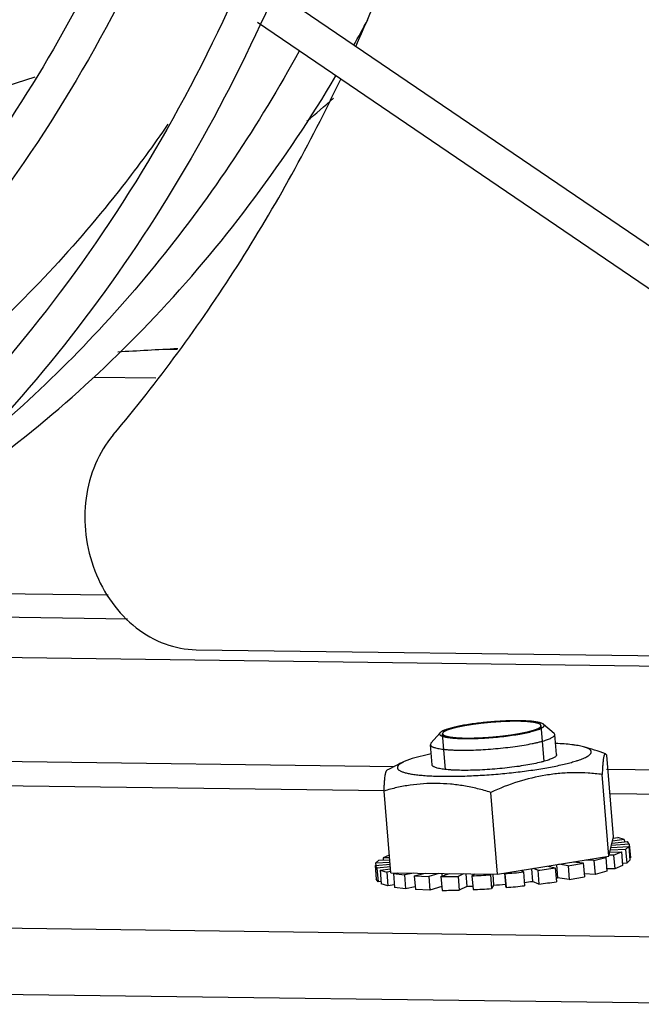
# Model space of a CAD drawing. Header units: inches. Extents: x 0 to 22, y 0 to 17.
# Tile 37 of 55: x 16.709 to 16.887, y 13.212 to 13.493. Entities that reach past the tile are written whole.
import ezdxf

# ---------------------------------------------------------------- set-up
doc = ezdxf.new("R2010")
doc.units = ezdxf.units.IN
doc.header["$LTSCALE"] = 1.21
doc.header["$MEASUREMENT"] = 0
doc.linetypes.add('HIDDEN', pattern=[0.2, 0.1, -0.1])
doc.layers.get('0').update_dxf_attribs({"linetype": 'CONTINUOUS'})
for name, color, linetype in [('02___PRT_ALL_AXES', 7, 'CONTINUOUS'), ('AXIS_PART', 7, 'CONTINUOUS'), ('DEFAULT_2', 8, 'HIDDEN')]:
    doc.layers.add(name, color=color, linetype=linetype)

msp = doc.modelspace()

# ---------------------------------------------------------------- linework, layer by layer
at = {"color": 7, "linetype": 'Continuous'}
for p, q in [((16.9049073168, 13.4178124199), (16.7814017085, 13.5018346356)), ((16.8979056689, 13.4103313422), (16.7771220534, 13.4925017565)), ((16.7135039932, 13.4769390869), (16.6904967, 13.4695481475)), ((16.7399818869, 13.3220962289), (16.1311111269, 13.3301633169)), ((17.0854475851, 13.3059940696), (15.8481878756, 13.3223868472)), ((15.8450631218, 13.2928802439), (16.8162545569, 13.2800126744)), ((16.8587978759, 13.2920499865), (16.8618405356, 13.2895322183)), ((16.8292440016, 13.289600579), (16.8266573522, 13.2866162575)), ((16.8620783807, 13.2891470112), (16.8618405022, 13.2895322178)), ((16.8625567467, 13.2833754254), (16.8620784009, 13.2891470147)), ((16.8269644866, 13.280425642), (16.8264861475, 13.2861971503)), ((16.8266574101, 13.2866162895), (16.8264861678, 13.2861971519)), ((16.8266849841, 13.2835947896), (16.8212855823, 13.2822115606)), ((16.8768874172, 13.2831843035), (16.8765489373, 13.2835979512)), ((16.8788215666, 13.2598473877), (16.8768874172, 13.2831843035)), ((16.8212855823, 13.2822115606), (16.8190438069, 13.2813661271)), ((16.8775250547, 13.2543277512), (16.8755909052, 13.277664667)), ((16.876834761, 13.2792100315), (17.0823228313, 13.2764874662)), ((16.6040709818, 13.2758471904), (16.8132705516, 13.2730754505)), ((16.8152030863, 13.249616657), (16.8132689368, 13.2729535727)), ((16.8457158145, 13.2492123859), (16.843781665, 13.2725493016)), ((16.8777960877, 13.2722205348), (17.0785218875, 13.2695610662)), ((16.8775250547, 13.2543277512), (16.8788215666, 13.2598473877)), ((16.8833110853, 13.2577883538), (16.8782375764, 13.2573611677)), ((16.8784063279, 13.2580795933), (16.8828043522, 13.2585485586)), ((16.8818754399, 13.2590818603), (16.8785441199, 13.2586662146)), ((16.87873862, 13.2594942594), (16.8800078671, 13.2596847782)), ((16.8818754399, 13.2590818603), (16.8800078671, 13.2596847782)), ((16.8818754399, 13.2590818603), (16.8819273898, 13.2584550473)), ((16.8833110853, 13.2577883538), (16.8828043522, 13.2585485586)), ((16.8833110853, 13.2577883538), (16.8836377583, 13.2538468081)), ((16.8147679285, 13.2546309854), (16.8129691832, 13.253873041)), ((16.8788320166, 13.2546788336), (16.8776080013, 13.2546808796)), ((16.8778025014, 13.2555089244), (16.8810554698, 13.2555910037)), ((16.8822730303, 13.2562865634), (16.8779402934, 13.2560955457)), ((16.8781090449, 13.2568139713), (16.88316167, 13.2571522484)), ((16.8788320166, 13.2546788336), (16.8810554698, 13.2555910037)), ((16.8788320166, 13.2546788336), (16.8791586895, 13.2507372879)), ((16.8810554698, 13.2555910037), (16.8813821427, 13.251649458)), ((16.8822730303, 13.2562865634), (16.88316167, 13.2571522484)), ((16.8822730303, 13.2562865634), (16.8825997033, 13.2523450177)), ((16.88316167, 13.2571522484), (16.8834883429, 13.2532107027)), ((16.8107135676, 13.2516756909), (16.8150025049, 13.2520368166)), ((16.8107135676, 13.2516756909), (16.8110402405, 13.2477341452)), ((16.8107135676, 13.2516756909), (16.8112203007, 13.2509154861)), ((16.8117516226, 13.2531774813), (16.8108629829, 13.2523117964)), ((16.8149569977, 13.2525858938), (16.8108629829, 13.2523117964)), ((16.8108629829, 13.2523117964), (16.8109143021, 13.2516925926)), ((16.8117516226, 13.2531774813), (16.8148964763, 13.2533161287)), ((16.8148463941, 13.2539204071), (16.8129691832, 13.253873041)), ((16.8129691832, 13.253873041), (16.8130221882, 13.2532334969)), ((16.8457158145, 13.2492123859), (16.8775250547, 13.2543277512)), ((16.8625252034, 13.2519155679), (16.8628333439, 13.2481976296)), ((16.8658268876, 13.2515835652), (16.8631971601, 13.2520236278)), ((16.8673373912, 13.2526894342), (16.8701847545, 13.2524032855)), ((16.8686360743, 13.2528982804), (16.8686644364, 13.2525560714)), ((16.8701847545, 13.2524032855), (16.8705114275, 13.2484617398)), ((16.8732225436, 13.2530747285), (16.8707180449, 13.25323309)), ((16.8732225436, 13.2530747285), (16.8766292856, 13.2539712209)), ((16.8732225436, 13.2530747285), (16.8735492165, 13.2491331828)), ((16.8754900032, 13.2540004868), (16.8766292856, 13.2539712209)), ((16.8766292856, 13.2539712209), (16.8769559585, 13.2500296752)), ((16.8813821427, 13.251649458), (16.8791586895, 13.2507372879)), ((16.8825997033, 13.2523450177), (16.8813291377, 13.2522890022)), ((16.8834883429, 13.2532107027), (16.8825997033, 13.2523450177)), ((16.8836377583, 13.2538468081), (16.8834370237, 13.2538299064)), ((16.8150614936, 13.251325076), (16.8112203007, 13.2509154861)), ((16.8112203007, 13.2509154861), (16.8115469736, 13.2469739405)), ((16.812149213, 13.2503821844), (16.815109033, 13.2507514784)), ((16.812149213, 13.2503821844), (16.8124758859, 13.2464406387)), ((16.812149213, 13.2503821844), (16.8140167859, 13.2497792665)), ((16.8151751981, 13.2499531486), (16.8140167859, 13.2497792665)), ((16.8140167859, 13.2497792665), (16.8143434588, 13.2458377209)), ((16.8152030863, 13.249616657), (16.8457158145, 13.2492123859)), ((16.815960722, 13.2493851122), (16.8171551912, 13.249590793)), ((16.815960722, 13.2493851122), (16.8162873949, 13.2454435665)), ((16.815960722, 13.2493851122), (16.8190618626, 13.2489805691)), ((16.8217326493, 13.2495301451), (16.8190618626, 13.2489805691)), ((16.8190618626, 13.2489805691), (16.8193885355, 13.2450390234)), ((16.8218883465, 13.2487524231), (16.8249755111, 13.2494871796)), ((16.824035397, 13.2494996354), (16.8240545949, 13.2492679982)), ((16.8289469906, 13.2494345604), (16.8260117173, 13.2485738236)), ((16.8295281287, 13.2485272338), (16.8319719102, 13.2493944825)), ((16.8297373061, 13.2494240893), (16.8298035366, 13.2486249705)), ((16.8359433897, 13.2493418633), (16.8343927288, 13.2485867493)), ((16.8366477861, 13.2493325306), (16.8369463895, 13.2457296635)), ((16.8383594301, 13.2487248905), (16.8391862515, 13.2492988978)), ((16.8437637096, 13.2492382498), (16.843633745, 13.2490184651)), ((16.843633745, 13.2490184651), (16.8439604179, 13.2450769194)), ((16.8442958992, 13.2492311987), (16.8445566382, 13.2460851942)), ((16.8477069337, 13.2495360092), (16.8479715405, 13.2463433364)), ((16.8477804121, 13.2493319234), (16.847750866, 13.2495396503)), ((16.8477804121, 13.2493319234), (16.8481070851, 13.2453903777)), ((16.8525228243, 13.2503070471), (16.8531050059, 13.2498395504)), ((16.8531050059, 13.2498395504), (16.8534316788, 13.2458980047)), ((16.8553867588, 13.2507676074), (16.8556868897, 13.2471463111)), ((16.8571490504, 13.2503069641), (16.855903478, 13.2508507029)), ((16.8571490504, 13.2503069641), (16.8574757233, 13.2463654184)), ((16.8600437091, 13.2515165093), (16.8621610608, 13.2509940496)), ((16.8621610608, 13.2509940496), (16.8624877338, 13.2470525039)), ((16.8658268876, 13.2515835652), (16.8661535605, 13.2476420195)), ((16.8735492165, 13.2491331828), (16.870439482, 13.2493298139)), ((16.8769559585, 13.2500296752), (16.8735492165, 13.2491331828)), ((16.8791586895, 13.2507372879), (16.8768969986, 13.2507410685)), ((16.8115469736, 13.2469739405), (16.8110402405, 13.2477341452)), ((16.812423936, 13.2470674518), (16.8115469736, 13.2469739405)), ((16.8143434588, 13.2458377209), (16.8124758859, 13.2464406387)), ((16.8162312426, 13.2461210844), (16.8143434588, 13.2458377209)), ((16.8218883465, 13.2487524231), (16.8222150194, 13.2448108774)), ((16.8218883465, 13.2487524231), (16.8260117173, 13.2485738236)), ((16.8260117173, 13.2485738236), (16.8263383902, 13.2446322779)), ((16.8295281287, 13.2485272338), (16.8298548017, 13.2445856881)), ((16.8343927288, 13.2485867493), (16.8347194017, 13.2446452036)), ((16.8383594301, 13.2487248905), (16.8386861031, 13.2447833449)), ((16.8445566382, 13.2460851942), (16.8439604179, 13.2450769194)), ((16.8481070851, 13.2453903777), (16.8479715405, 13.2463433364)), ((16.8574757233, 13.2463654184), (16.8556868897, 13.2471463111)), ((16.8661535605, 13.2476420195), (16.8628333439, 13.2481976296)), ((16.8193885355, 13.2450390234), (16.8162873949, 13.2454435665)), ((16.8221490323, 13.2456070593), (16.8193885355, 13.2450390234)), ((16.8263383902, 13.2446322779), (16.8222150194, 13.2448108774)), ((16.8297675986, 13.2456378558), (16.8263383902, 13.2446322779)), ((16.8369463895, 13.2457296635), (16.8347194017, 13.2446452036))]:
    msp.add_line(p, q, dxfattribs=at)
at = {"color": 3, "linetype": 'Continuous'}
for p, q in [((16.7510864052, 13.3992383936), (16.7541481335, 13.3991978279)), ((16.7304135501, 13.3912174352), (16.7480237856, 13.3909841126)), ((16.73441408, 13.3289195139), (16.650082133, 13.33003685))]:
    msp.add_line(p, q, dxfattribs=at)
at = {"color": 7, "linetype": 'Continuous'}
for centre, radius, start, end in [((16.435698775, 13.6936986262), 0.4233380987, 330.6192548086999, 331.7467339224), ((16.5902604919, 13.7050040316), 0.3135346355, 309.8580614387, 311.691902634), ((16.5546580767, 16.8571179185), 3.4634610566, 273.0205769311, 273.3046251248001), ((16.8376650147, 13.2710018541), 0.0206341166, 105.9057350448, 107.7351210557), ((16.850432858, 13.3099730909), 0.0206341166, 285.9057350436, 287.735121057), ((16.8505123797, 13.2125011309), 0.0757143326, 69.8866284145, 74.9170812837), ((16.8505237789, 13.2124784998), 0.0757396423, 114.5592444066, 118.7585309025), ((16.8420177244, 13.3901535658), 0.1406005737, 279.7493904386, 281.5564723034), ((16.8281857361, 13.4790294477), 0.2305291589, 272.5293941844, 273.8423316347), ((16.8275137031, 13.4900923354), 0.2416119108, 274.8116954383, 276.0801192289), ((16.831621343, 13.4551450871), 0.2064226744, 277.1037928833, 278.5079996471), ((16.8297811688, 13.4266825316), 0.1781554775, 269.9186208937, 271.4832686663), ((16.8312237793, 13.4451790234), 0.1995397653, 273.831246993, 274.8146105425), ((16.8326362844, 13.4320275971), 0.186312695, 276.383648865, 277.1068429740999), ((16.8326624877, 13.4459917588), 0.2011625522, 277.0854328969, 278.5263596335), ((16.8404277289, 13.3783251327), 0.1320423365, 279.5794575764, 279.7695097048), ((16.843600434, 13.3795345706), 0.1338069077, 279.7035116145, 281.6023511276), ((16.8300326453, 13.428887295), 0.1843016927, 269.9447118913, 271.4571776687), ((16.832696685, 13.4139819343), 0.1683059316, 271.4468652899, 272.0106957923), ((16.8283438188, 13.4781167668), 0.2335625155, 272.5379203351, 273.833805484), ((16.8279768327, 13.4847194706), 0.2401741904, 274.8078987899, 276.0839158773)]:
    msp.add_arc(centre, radius, start, end, dxfattribs=at)
for points, knots in [([(16.6098437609, 14.1490226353), (16.6399125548, 14.126512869), (16.6955256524, 14.0726485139), (16.7591142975, 13.9740016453), (16.8012040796, 13.8616568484), (16.8192634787, 13.7424040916), (16.812229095, 13.623354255), (16.7803850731, 13.5116126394), (16.7255243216, 13.4140018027), (16.6744276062, 13.3612735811), (16.6464430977, 13.3396065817)], [0, 0, 0, 0, 0.1222605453, 0.2491812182, 0.3791241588, 0.50984821, 0.6389631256, 0.7643890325, 0.8847993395, 1, 1, 1, 1]), ([(16.5697928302, 14.1402666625), (16.6015072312, 14.1204218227), (16.6607305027, 14.0704886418), (16.7288046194, 13.974680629), (16.7739661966, 13.8629825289), (16.7931310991, 13.7431981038), (16.7849989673, 13.6235596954), (16.7498975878, 13.5123070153), (16.6899960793, 13.4173409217), (16.6347677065, 13.3686255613), (16.6048971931, 13.3496566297)], [0, 0, 0, 0, 0.1215907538, 0.2482980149, 0.3784985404, 0.5097208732, 0.6392560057, 0.7647896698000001, 0.8849969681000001, 1, 1, 1, 1]), ([(16.5644227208, 14.1316845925), (16.5909644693, 14.1150764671), (16.6411042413, 14.0744821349), (16.7019957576, 13.9976804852), (16.7472141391, 13.9077360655), (16.7744057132, 13.8093942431), (16.7821979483, 13.7077672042), (16.770140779, 13.60812309), (16.7388324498, 13.51571104), (16.7053388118, 13.4609612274), (16.6859637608, 13.4365989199)], [0, 0, 0, 0, 0.1194488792, 0.2435762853, 0.3713105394, 0.5009331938, 0.6304095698, 0.7577294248, 0.8812464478, 1, 1, 1, 1]), ([(16.5165649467, 14.1229333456), (16.5499477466, 14.1073896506), (16.6134159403, 14.0640238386), (16.687133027, 13.9733916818), (16.7363388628, 13.8635146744), (16.7570016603, 13.7437483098), (16.747431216, 13.6240930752), (16.7080728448, 13.5145751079), (16.6417947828, 13.4247492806), (16.5817400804, 13.3829335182), (16.5499688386, 13.3683684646)], [0, 0, 0, 0, 0.1204451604, 0.2468639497, 0.3776641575, 0.5099258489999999, 0.6403094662, 0.7660165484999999, 0.8856824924, 1, 1, 1, 1]), ([(16.5122916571, 14.1137557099), (16.5447732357, 14.0986316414), (16.6065973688, 14.0563468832), (16.6784633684, 13.967918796), (16.7265238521, 13.8605755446), (16.7467551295, 13.7435236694), (16.7374892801, 13.6266355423), (16.699218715, 13.5197947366), (16.6348519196, 13.4323470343), (16.5765529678, 13.3916924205), (16.5457499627, 13.3775712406)], [0, 0, 0, 0, 0.120202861, 0.2467166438, 0.3778274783, 0.5104688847, 0.6411518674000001, 0.7669302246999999, 0.8863203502, 1, 1, 1, 1]), ([(16.8245668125, 13.7537438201), (16.8269926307, 13.7164233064), (16.8246805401, 13.6419695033), (16.7994611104, 13.5349094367), (16.7537136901, 13.4386048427), (16.7099913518, 13.3838627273), (16.6856113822, 13.3602218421)], [0, 0, 0, 0, 0.2611717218, 0.51628382, 0.7628465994, 1, 1, 1, 1]), ([(16.4745991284, 13.3895040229), (16.4922417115, 13.3928362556), (16.527140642, 13.403312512), (16.5921852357, 13.4386619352), (16.6603373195, 13.5089617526), (16.7089147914, 13.6196085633), (16.7171941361, 13.7019759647), (16.7153305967, 13.7435251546)], [0, 0, 0, 0, 0.1159079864, 0.2331881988, 0.4750894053, 0.7315034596, 1, 1, 1, 1]), ([(16.7890003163, 13.4843497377), (16.7774767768, 13.4633436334), (16.7511756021, 13.4237601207), (16.7180502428, 13.3896205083), (16.7002803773, 13.3745669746)], [0, 0, 0, 0, 0.5070935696, 1, 1, 1, 1]), ([(16.6881480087, 13.3575208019), (16.7104895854, 13.3726720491), (16.7523767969, 13.4088873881), (16.7852754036, 13.4533290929), (16.799518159, 13.4772514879)], [0, 0, 0, 0, 0.4922794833, 1, 1, 1, 1]), ([(16.751531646, 13.4634918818), (16.747369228, 13.4574575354), (16.7302805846, 13.4341407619), (16.710446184, 13.4128185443), (16.6943317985, 13.3984747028)], [0, 0, 0, 0, 0.2536197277, 1, 1, 1, 1]), ([(16.8587977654, 13.2920500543), (16.8587306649, 13.2921055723), (16.8585638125, 13.2922103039), (16.8582645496, 13.2923418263), (16.8578905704, 13.2924641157), (16.8574434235, 13.2925762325), (16.856924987, 13.2926776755), (16.8563378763, 13.2927676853), (16.8556851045, 13.292845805), (16.8546946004, 13.2929367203), (16.8533198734, 13.2930134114), (16.8515283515, 13.293050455), (16.8495770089, 13.2930340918), (16.847507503, 13.2929644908), (16.8453640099, 13.2928429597), (16.8431923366, 13.2926720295), (16.8410388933, 13.2924553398), (16.8389496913, 13.2921975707), (16.8369693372, 13.2919043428), (16.8351400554, 13.2915821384), (16.8335006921, 13.2912381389), (16.8324808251, 13.2909803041), (16.8320101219, 13.2908459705)], [0, 0, 0, 0, 0.0096428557, 0.0216464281, 0.0361378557, 0.0531516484, 0.0726607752, 0.094607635, 0.1189032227, 0.145441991, 0.2047286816, 0.2713049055, 0.3438166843, 0.4207667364, 0.5005537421, 0.5815108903, 0.6619445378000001, 0.7401731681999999, 0.8145655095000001, 0.88358144, 0.9458017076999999, 1, 1, 1, 1]), ([(16.8567183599, 13.290319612), (16.8569417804, 13.2903913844), (16.8573538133, 13.2905328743), (16.8579109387, 13.2907601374), (16.8583020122, 13.2909565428), (16.8585543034, 13.2911149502), (16.8587032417, 13.2912257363), (16.8588227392, 13.2913351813), (16.8589126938, 13.2914434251), (16.8589727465, 13.2915509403), (16.8590017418, 13.2916582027), (16.8589978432, 13.2917642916), (16.8589608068, 13.2918667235), (16.858892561, 13.2919642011), (16.8588319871, 13.2920217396), (16.8587977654, 13.2920500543)], [0, 0, 0, 0, 0.2212141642, 0.4104642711, 0.5669060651, 0.6329439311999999, 0.6910684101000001, 0.7416598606, 0.7853559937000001, 0.8232060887, 0.8568896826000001, 0.8887888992, 0.9216843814, 0.9581292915, 1, 1, 1, 1]), ([(16.8292439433, 13.2896004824), (16.8292171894, 13.2895696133), (16.8291704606, 13.2895082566), (16.8291205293, 13.2894103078), (16.8290966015, 13.2893128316), (16.8290998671, 13.289216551), (16.8291304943, 13.289123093), (16.829187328, 13.2890334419), (16.8292692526, 13.2889473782), (16.8293758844, 13.2888644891), (16.8295071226, 13.2887845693), (16.8297274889, 13.2886758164), (16.8300665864, 13.2885515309), (16.8305468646, 13.2884219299), (16.8311186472, 13.2883057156), (16.8317782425, 13.2882038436), (16.832521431, 13.2881171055), (16.8333432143, 13.2880462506), (16.834238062, 13.2879917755), (16.8351998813, 13.287954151), (16.8365968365, 13.2879261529), (16.8384586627, 13.2879372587), (16.8407943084, 13.2880177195), (16.8432187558, 13.2881638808), (16.8456659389, 13.2883718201), (16.8480691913, 13.2886358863), (16.8503631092, 13.2889487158), (16.8524852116, 13.2893015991), (16.8541166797, 13.2896312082), (16.8552913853, 13.2899115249), (16.8558310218, 13.2900557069), (16.8560877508, 13.2901289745)], [0, 0, 0, 0, 0.0043963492, 0.008261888, 0.0117532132, 0.0150824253, 0.0184926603, 0.0222113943, 0.0264138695, 0.0312197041, 0.0367067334, 0.042923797, 0.0576410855, 0.0754797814, 0.0964251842, 0.12040257, 0.147290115, 0.1769374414, 0.209162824, 0.2437662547, 0.2805236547, 0.3595306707, 0.4441091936, 0.5320144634, 0.6209038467, 0.7084060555, 0.7921900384, 0.8700357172, 0.9398959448, 0.9712667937, 1, 1, 1, 1]), ([(16.8313795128, 13.290655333), (16.8311230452, 13.2905729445), (16.8307570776, 13.2904462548), (16.8303007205, 13.2902599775), (16.83001206, 13.290127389), (16.8297619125, 13.2899959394), (16.8295507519, 13.2898659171), (16.8293790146, 13.2897375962), (16.8292835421, 13.2896461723), (16.8292439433, 13.2896004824)], [0, 0, 0, 0, 0.3363087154, 0.4831005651, 0.6152522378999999, 0.7327374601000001, 0.835698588, 0.9245150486, 1, 1, 1, 1]), ([(16.8593649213, 13.2874722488), (16.8595782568, 13.2875407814), (16.8599791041, 13.2876767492), (16.860535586, 13.2878921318), (16.8610098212, 13.288106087), (16.8613994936, 13.2883173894), (16.8616659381, 13.288499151), (16.8618316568, 13.2886448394), (16.8619270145, 13.288747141), (16.86200015, 13.2888484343), (16.8620507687, 13.2889489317), (16.8620783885, 13.2890486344), (16.8620810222, 13.2891150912), (16.8620783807, 13.2891470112)], [0, 0, 0, 0, 0.2021775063, 0.3818102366, 0.538216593, 0.6712663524, 0.7813961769, 0.8282884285, 0.8701056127, 0.9073251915, 0.9406524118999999, 0.9711006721, 1, 1, 1, 1]), ([(16.8264861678, 13.2861971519), (16.8264891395, 13.2861612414), (16.8265056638, 13.2860875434), (16.826560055, 13.285982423), (16.826643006, 13.2858813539), (16.8267538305, 13.2857839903), (16.8268923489, 13.2856900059), (16.8270584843, 13.2855993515), (16.8272520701, 13.2855120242), (16.8275616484, 13.285394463), (16.8280174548, 13.285260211), (16.8286444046, 13.2851205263), (16.8293715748, 13.2849966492), (16.8301944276, 13.2848894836), (16.8311078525, 13.2847998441), (16.8321060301, 13.2847283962), (16.833182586, 13.2846756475), (16.8347540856, 13.2846296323), (16.8368596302, 13.2846241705), (16.8395158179, 13.2846937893), (16.8422946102, 13.2848381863), (16.8451245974, 13.2850537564), (16.8479330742, 13.2853350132), (16.8506479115, 13.285674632), (16.8531993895, 13.2860637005), (16.8551903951, 13.2864304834), (16.8566512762, 13.2867444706), (16.8576344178, 13.286978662), (16.8585316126, 13.2872171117), (16.8590977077, 13.2873864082), (16.8593649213, 13.2874722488)], [0, 0, 0, 0, 0.0032263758, 0.006668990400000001, 0.0105065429, 0.0148666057, 0.0198343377, 0.0254651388, 0.0317924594, 0.0388353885, 0.0551014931, 0.0742818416, 0.0963219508, 0.1211263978, 0.1485667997, 0.1784903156, 0.2107219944, 0.2450687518, 0.3192533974, 0.3992146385, 0.4829552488, 0.568372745, 0.6533183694, 0.7356564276, 0.8133231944, 0.8843865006, 0.9168871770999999, 0.9471072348, 0.9748697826, 1, 1, 1, 1]), ([(16.870214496, 13.2856071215), (16.869982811, 13.285669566), (16.8694887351, 13.2857878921), (16.8687004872, 13.2859419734), (16.8678266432, 13.2860819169), (16.8665014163, 13.2862552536), (16.8646546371, 13.2864268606), (16.8631244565, 13.2865130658), (16.8623122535, 13.2865473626)], [0, 0, 0, 0, 0.0903058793, 0.1911147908, 0.3022079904, 0.4233097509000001, 0.6940558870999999, 1, 1, 1, 1]), ([(16.868235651, 13.2815895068), (16.8685182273, 13.2816802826), (16.8690547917, 13.2818608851), (16.8698103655, 13.2821446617), (16.8704753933, 13.2824273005), (16.8710474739, 13.2827076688), (16.8715251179, 13.2829848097), (16.871907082, 13.2832579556), (16.8721569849, 13.2834927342), (16.8723019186, 13.2836796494), (16.8723802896, 13.2838117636), (16.8724335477, 13.2839427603), (16.8724612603, 13.2840726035), (16.8724629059, 13.2842009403), (16.8724294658, 13.2843729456), (16.8723402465, 13.2845379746), (16.8722112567, 13.2846877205), (16.8720351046, 13.2848480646), (16.871747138, 13.2850380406), (16.8713220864, 13.2852442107), (16.8708020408, 13.2854384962), (16.8704203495, 13.2855516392), (16.870214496, 13.2856071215)], [0, 0, 0, 0, 0.1119657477, 0.2135333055, 0.3044060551, 0.3844564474, 0.4537328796, 0.5124826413, 0.5613114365, 0.5823844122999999, 0.6015267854, 0.6190820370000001, 0.635497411, 0.6513211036, 0.6671665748, 0.7011693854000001, 0.7204355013, 0.7416521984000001, 0.7908073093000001, 0.8499157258, 0.9195717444, 1, 1, 1, 1]), ([(16.862556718, 13.2833754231), (16.862559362, 13.2833435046), (16.862556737, 13.2832770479), (16.8625291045, 13.283177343), (16.8624784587, 13.2830768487), (16.8623747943, 13.282933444), (16.8621821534, 13.2827535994), (16.8618779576, 13.2825458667), (16.8614880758, 13.2823345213), (16.8610138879, 13.2821205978), (16.860457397, 13.2819051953), (16.8600565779, 13.2817692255), (16.8598432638, 13.2817006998)], [0, 0, 0, 0, 0.0289017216, 0.0593539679, 0.0926901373, 0.1299159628, 0.2185178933, 0.3286593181, 0.4617226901, 0.6181606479, 0.797817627, 1, 1, 1, 1]), ([(16.8765489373, 13.2835979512), (16.8765341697, 13.2836033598), (16.8765038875, 13.2836106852), (16.8764399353, 13.2836076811), (16.8763784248, 13.2835739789), (16.8763257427, 13.2835215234), (16.8762670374, 13.2834436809), (16.8761989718, 13.2833116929), (16.8761256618, 13.283113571), (16.8760561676, 13.282865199), (16.8759905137, 13.2825665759), (16.875928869, 13.2822176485), (16.8758713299, 13.2818186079), (16.8758179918, 13.2813696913), (16.875768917, 13.280871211), (16.8757066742, 13.2801088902), (16.8756421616, 13.2790347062), (16.8756065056, 13.2781425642), (16.8755909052, 13.277664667)], [0, 0, 0, 0, 0.0076194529, 0.0148971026, 0.0305764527, 0.0400265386, 0.0509164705, 0.07764154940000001, 0.1115986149, 0.1531540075, 0.2024863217, 0.2596840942, 0.3247839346, 0.3977915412, 0.4786900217, 0.5674454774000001, 0.7683415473, 1, 1, 1, 1]), ([(16.8190438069, 13.2813661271), (16.8188926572, 13.2812970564), (16.8186082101, 13.2811602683), (16.818214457, 13.2809458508), (16.8178770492, 13.2807335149), (16.8175965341, 13.280523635), (16.8174036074, 13.2803447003), (16.8172807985, 13.2802023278), (16.8171856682, 13.2800711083), (16.8170988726, 13.2799072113), (16.8170514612, 13.2797036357), (16.8170686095, 13.279502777), (16.8171498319, 13.2793099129), (16.8172908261, 13.2791266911), (16.8174893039, 13.2789518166), (16.8177447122, 13.2787842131), (16.8180568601, 13.2786234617), (16.8184254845, 13.2784696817), (16.8188500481, 13.2783231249), (16.8193297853, 13.2781840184), (16.8200740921, 13.2780011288), (16.8211368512, 13.2777988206), (16.822563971, 13.2775986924), (16.8241806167, 13.2774343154), (16.8259731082, 13.2773072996), (16.8279262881, 13.2772189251), (16.8300235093, 13.277170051), (16.8330552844, 13.2771581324), (16.8370636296, 13.2772484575), (16.8420356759, 13.2775080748), (16.8471011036, 13.2779131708), (16.8520869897, 13.2784499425), (16.8561105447, 13.2790016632), (16.8591603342, 13.2794992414), (16.8612787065, 13.279885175), (16.8632557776, 13.2802878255), (16.8650748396, 13.2807037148), (16.8667202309, 13.2811291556), (16.8677521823, 13.2814341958), (16.868235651, 13.2815895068)], [0, 0, 0, 0, 0.009076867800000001, 0.0172325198, 0.0244765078, 0.0308325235, 0.0363442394, 0.0388069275, 0.0410904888, 0.04519018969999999, 0.04884949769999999, 0.0523507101, 0.0560147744, 0.0601228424, 0.0648755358, 0.0703992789, 0.0767684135, 0.0840266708, 0.09219714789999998, 0.101288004, 0.1112997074, 0.1340507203, 0.160338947, 0.189990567, 0.2227885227, 0.258477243, 0.2967715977, 0.337360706, 0.4240642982, 0.5157188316, 0.6092672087, 0.7015831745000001, 0.7895854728, 0.8310480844, 0.8703559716, 0.9071868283, 0.9412427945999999, 0.9722640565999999, 1, 1, 1, 1]), ([(16.8598432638, 13.2817006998), (16.859576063, 13.2816148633), (16.8590099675, 13.281445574), (16.8577619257, 13.2811140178), (16.8560005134, 13.2807202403), (16.8536777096, 13.2802920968), (16.8511261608, 13.2799030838), (16.8484113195, 13.2795634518), (16.8456028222, 13.2792821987), (16.8427728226, 13.2790666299), (16.8399940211, 13.2789222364), (16.8373378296, 13.2788526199), (16.8352322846, 13.27885809), (16.8336607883, 13.2789041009), (16.832584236, 13.2789568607), (16.8315860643, 13.2790283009), (16.83067265, 13.2791179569), (16.8298497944, 13.2792251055), (16.8291226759, 13.2793490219), (16.8284956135, 13.2794886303), (16.8279723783, 13.2796430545), (16.8276058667, 13.2797901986), (16.8273706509, 13.2799184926), (16.8272321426, 13.2800124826), (16.8271213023, 13.2801098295), (16.8270383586, 13.2802109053), (16.8269840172, 13.2803160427), (16.82696749, 13.2803897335), (16.8269645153, 13.2804256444)], [0, 0, 0, 0, 0.0251292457, 0.05289298, 0.1156123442, 0.1866763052, 0.2643445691, 0.3466838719, 0.4316308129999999, 0.5170494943, 0.6007911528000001, 0.6807532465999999, 0.7549385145, 0.7892855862, 0.8215173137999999, 0.8514411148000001, 0.8788813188, 0.9036860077, 0.9257256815, 0.9449062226, 0.9611717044, 0.9745357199, 0.9801656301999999, 0.9851335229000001, 0.9894939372, 0.9933312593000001, 0.99677354, 1, 1, 1, 1]), ([(16.8132689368, 13.2729535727), (16.8132830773, 13.2733867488), (16.8133150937, 13.2742015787), (16.8133803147, 13.2753450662), (16.8134595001, 13.2763309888), (16.8135401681, 13.2770524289), (16.8136140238, 13.277548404), (16.813669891, 13.2778600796), (16.8137290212, 13.2781309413), (16.813791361, 13.2783609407), (16.8138567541, 13.2785501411), (16.8139254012, 13.2786989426), (16.8139971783, 13.2788080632), (16.8140548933, 13.2788600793), (16.8140839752, 13.2788760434)], [0, 0, 0, 0, 0.2151012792, 0.4046967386, 0.5683983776, 0.7059472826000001, 0.7648746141, 0.8172390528, 0.8630694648, 0.9024297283, 0.9354392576, 0.9623260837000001, 0.9835349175, 1, 1, 1, 1]), ([(16.8755909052, 13.277664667), (16.8742634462, 13.2778497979), (16.8715904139, 13.2781203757), (16.8675564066, 13.278224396), (16.8635114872, 13.2780265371), (16.8581146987, 13.277360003), (16.8514193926, 13.2757702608), (16.8462828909, 13.2737413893), (16.843781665, 13.2725493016)], [0, 0, 0, 0, 0.1230991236, 0.2464807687, 0.3702964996, 0.4946858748, 0.7455207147, 1, 1, 1, 1]), ([(16.843781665, 13.2725493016), (16.8425151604, 13.2729564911), (16.8399662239, 13.2736773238), (16.8360947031, 13.2744725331), (16.8322131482, 13.2749721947), (16.8283388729, 13.2751739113), (16.8244889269, 13.2750767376), (16.8206802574, 13.2746809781), (16.8169299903, 13.2739884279), (16.814478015, 13.2733303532), (16.8132689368, 13.2729535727)], [0, 0, 0, 0, 0.1287629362, 0.2561210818, 0.3822106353, 0.5071913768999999, 0.6312479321, 0.7545854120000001, 0.8774244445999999, 1, 1, 1, 1])]:
    msp.add_open_spline(points, degree=3, knots=knots, dxfattribs=at)
at = {"layer": '02___PRT_ALL_AXES', "color": 7, "linetype": 'Continuous'}
msp.add_line((16.7595756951, 13.3133351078), (16.9967685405, 13.3101924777), dxfattribs=at)
for points, knots in [([(16.8051784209, 13.4856622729), (16.8139894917, 13.5052361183), (16.8292929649, 13.545925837), (16.8448787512, 13.6097577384), (16.853097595, 13.6759553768), (16.8535682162, 13.7207499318), (16.8525627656, 13.743196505)], [0, 0, 0, 0, 0.2438420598, 0.492366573, 0.7447582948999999, 1, 1, 1, 1]), ([(16.7358668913, 13.3746798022), (16.7487073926, 13.3899180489), (16.7726084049, 13.422533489), (16.7921268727, 13.4579293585), (16.8008662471, 13.4763363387)], [0, 0, 0, 0, 0.4944251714, 1, 1, 1, 1]), ([(16.7358668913, 13.3746798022), (16.7337869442, 13.3722114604), (16.7303214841, 13.3664447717), (16.7276901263, 13.3565725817), (16.7276447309, 13.34607042), (16.7301850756, 13.3358154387), (16.7351001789, 13.326653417), (16.7420129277, 13.319357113), (16.7503688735, 13.3145734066), (16.7565620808, 13.3133750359), (16.7595756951, 13.3133351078)], [0, 0, 0, 0, 0.1215580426, 0.2490201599, 0.3804967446, 0.5128913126, 0.642875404, 0.7677933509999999, 0.8864992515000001, 1, 1, 1, 1])]:
    msp.add_open_spline(points, degree=3, knots=knots, dxfattribs=at)
at = {"layer": 'AXIS_PART', "color": 7, "linetype": 'Continuous'}
msp.add_line((16.5802772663, 13.2354668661), (16.914928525, 13.231032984), dxfattribs=at)
at = {"layer": 'AXIS_PART', "color": 3, "linetype": 'Continuous'}
msp.add_line((16.9165035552, 13.212029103), (16.5710965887, 13.2166054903), dxfattribs=at)
at = {"layer": 'DEFAULT_2', "color": 8, "linetype": 'HIDDEN'}
for p, q in [((16.8589885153, 13.2814595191), (16.8581434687, 13.2916556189)), ((16.830799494, 13.2791227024), (16.829954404, 13.2893193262))]:
    msp.add_line(p, q, dxfattribs=at)
for points, knots in [([(16.8581216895, 13.2915068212), (16.8581131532, 13.2915351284), (16.8580960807, 13.2915917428), (16.8580704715, 13.2916766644), (16.858049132, 13.2917474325), (16.858032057, 13.2918040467), (16.8580213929, 13.2918394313), (16.8580128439, 13.2918677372), (16.8580064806, 13.2918889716), (16.8580010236, 13.2919066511), (16.8579975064, 13.2919190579), (16.8579950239, 13.2919260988), (16.8579809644, 13.2919319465), (16.8579673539, 13.2919396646), (16.8579433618, 13.2919517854), (16.8579141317, 13.2919670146), (16.8578787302, 13.2919852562), (16.8578316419, 13.29200959), (16.8577727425, 13.2920400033), (16.8577020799, 13.2920765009), (16.857631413, 13.292112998), (16.8575607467, 13.2921494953), (16.8574900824, 13.2921859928), (16.8574311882, 13.2922164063), (16.8573840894, 13.2922407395), (16.8573546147, 13.2922559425), (16.8573311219, 13.2922681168), (16.8573132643, 13.2922772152), (16.8572991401, 13.2922848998), (16.8572766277, 13.2922895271), (16.8572560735, 13.2922944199), (16.8572297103, 13.292300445), (16.8571879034, 13.2923101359), (16.8571145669, 13.2923270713), (16.8570098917, 13.2923512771), (16.8568842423, 13.2923803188), (16.8567167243, 13.2924190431), (16.8565491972, 13.2924577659), (16.8563816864, 13.2924964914), (16.8562769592, 13.2925206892), (16.8561932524, 13.2925400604), (16.8561407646, 13.2925521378), (16.856104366, 13.2925606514), (16.8560830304, 13.2925654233), (16.8560637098, 13.2925705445), (16.8560251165, 13.2925744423), (16.8559674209, 13.2925813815), (16.8558939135, 13.2925898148), (16.8557770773, 13.2926034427), (16.8556307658, 13.2926204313), (16.8554553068, 13.2926408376), (16.8552213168, 13.292668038), (16.8549873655, 13.2926952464), (16.8547533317, 13.2927224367), (16.8546072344, 13.2927394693), (16.85448996, 13.2927530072), (16.8544175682, 13.2927616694), (16.8543650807, 13.2927673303), (16.8543379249, 13.2927711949), (16.8543001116, 13.2927726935), (16.8542553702, 13.2927751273), (16.8541823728, 13.2927787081), (16.8540916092, 13.2927832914), (16.8539461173, 13.2927905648), (16.8537643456, 13.2927996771), (16.8535461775, 13.2928106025), (16.8532553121, 13.292825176), (16.8529643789, 13.29283973), (16.85267363, 13.292854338), (16.8524915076, 13.2928633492), (16.8523467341, 13.2928708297), (16.8522541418, 13.2928748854), (16.8521935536, 13.2928789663), (16.8521503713, 13.2928787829), (16.8520877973, 13.292879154), (16.851950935, 13.2928795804), (16.8517412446, 13.2928804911), (16.851405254, 13.2928818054), (16.8509854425, 13.2928835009), (16.8505655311, 13.2928851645), (16.8502297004, 13.2928865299), (16.8500196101, 13.2928873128), (16.8498729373, 13.2928880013), (16.8497885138, 13.2928881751), (16.8497063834, 13.2928891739), (16.8495872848, 13.2928845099), (16.8494013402, 13.2928787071), (16.8491673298, 13.2928708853), (16.8487937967, 13.2928586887), (16.8483265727, 13.2928433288), (16.8478594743, 13.2928280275), (16.8474857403, 13.2928157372), (16.847252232, 13.2928081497), (16.8470652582, 13.2928018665), (16.846925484, 13.2927977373), (16.846780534, 13.2927869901), (16.8465890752, 13.292774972), (16.8463491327, 13.2927591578), (16.8459655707, 13.2927342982), (16.845485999, 13.2927030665), (16.8450064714, 13.2926719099), (16.8446228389, 13.2926469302), (16.8443351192, 13.2926283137), (16.844047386, 13.2926092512), (16.8436633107, 13.2925697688), (16.8431833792, 13.2925252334), (16.8426073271, 13.2924697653), (16.8421275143, 13.2924238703), (16.8417431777, 13.2923873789), (16.8415040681, 13.2923638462), (16.8413102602, 13.2923467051), (16.8411256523, 13.2923234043), (16.8408032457, 13.2922821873), (16.8403423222, 13.292223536), (16.8397893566, 13.292153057), (16.8393285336, 13.2920943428), (16.8390059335, 13.2920532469), (16.8388216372, 13.2920297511), (16.8387063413, 13.2920150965), (16.8386143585, 13.2920033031), (16.8385446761, 13.2919946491), (16.8384829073, 13.2919838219), (16.8383553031, 13.2919632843), (16.8380812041, 13.2919181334), (16.8376579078, 13.291849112), (16.8372351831, 13.2917799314), (16.836896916, 13.2917246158), (16.8366431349, 13.291683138), (16.8364319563, 13.2916485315), (16.8362623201, 13.2916209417), (16.836157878, 13.2916034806), (16.8360707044, 13.2915900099), (16.8360152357, 13.2915785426), (16.8359601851, 13.2915670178), (16.8358498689, 13.2915439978), (16.8356844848, 13.2915094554), (16.8354639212, 13.291463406), (16.8351698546, 13.2914020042), (16.8348757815, 13.2913406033), (16.8345817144, 13.2912792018), (16.8343979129, 13.2912408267), (16.834250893, 13.2912101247), (16.8341405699, 13.2911871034), (16.8340488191, 13.2911679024), (16.8339750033, 13.2911525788), (16.8339298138, 13.2911429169), (16.8338914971, 13.2911353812), (16.8338610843, 13.2911271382), (16.8338084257, 13.2911126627), (16.8337027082, 13.2910837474), (16.8335518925, 13.2910424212), (16.833370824, 13.2909928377), (16.8331294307, 13.2909267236), (16.8328276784, 13.290844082), (16.8324655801, 13.2907449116), (16.8322241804, 13.2906787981), (16.8321034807, 13.2906457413)], [0, 0, 0, 0, 0.015625, 0.03125, 0.046875, 0.0546875, 0.0625, 0.06640625, 0.0703125, 0.07421875, 0.076171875, 0.0771484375, 0.078125, 0.080078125, 0.08203125, 0.0859375, 0.08984375, 0.09375, 0.1015625, 0.109375, 0.1171875, 0.125, 0.1328125, 0.140625, 0.14453125, 0.1484375, 0.150390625, 0.15234375, 0.154296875, 0.1552734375, 0.15625, 0.158203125, 0.16015625, 0.1640625, 0.171875, 0.1796875, 0.1875, 0.203125, 0.2109375, 0.21875, 0.22265625, 0.2265625, 0.228515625, 0.2294921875, 0.23046875, 0.232421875, 0.234375, 0.23828125, 0.2421875, 0.25, 0.2578125, 0.265625, 0.28125, 0.2890625, 0.296875, 0.30078125, 0.3046875, 0.306640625, 0.3076171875, 0.30859375, 0.310546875, 0.3125, 0.31640625, 0.3203125, 0.328125, 0.3359375, 0.34375, 0.359375, 0.3671875, 0.375, 0.37890625, 0.3828125, 0.384765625, 0.3857421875, 0.38671875, 0.390625, 0.3984375, 0.40625, 0.421875, 0.4375, 0.4453125, 0.453125, 0.45703125, 0.458984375, 0.4609375, 0.46484375, 0.46875, 0.4765625, 0.484375, 0.5, 0.515625, 0.5234375, 0.53125, 0.53515625, 0.5390625, 0.54296875, 0.546875, 0.5546875, 0.5625, 0.578125, 0.59375, 0.6015625, 0.609375, 0.6171875, 0.625, 0.640625, 0.65625, 0.671875, 0.6796875, 0.6875, 0.69140625, 0.6953125, 0.703125, 0.71875, 0.734375, 0.75, 0.7578125, 0.76171875, 0.765625, 0.767578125, 0.76953125, 0.771484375, 0.7734375, 0.78125, 0.796875, 0.8125, 0.8203125, 0.828125, 0.8359375, 0.83984375, 0.84375, 0.845703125, 0.84765625, 0.849609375, 0.8515625, 0.859375, 0.8671875, 0.875, 0.890625, 0.8984375, 0.90625, 0.91015625, 0.9140625, 0.91796875, 0.919921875, 0.921875, 0.9228515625, 0.923828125, 0.92578125, 0.9296875, 0.9375, 0.9453125, 0.953125, 0.96875, 0.984375, 1, 1, 1, 1]), ([(16.8559943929, 13.2903292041), (16.8560674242, 13.2903544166), (16.8562135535, 13.2904048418), (16.8563776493, 13.2904615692), (16.8564874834, 13.2904993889), (16.8565326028, 13.2905151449), (16.8565702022, 13.2905277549), (16.8566023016, 13.2905403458), (16.8566559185, 13.2905623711), (16.8567338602, 13.2905938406), (16.8568267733, 13.2906316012), (16.8569200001, 13.2906693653), (16.8569971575, 13.2907008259), (16.8570521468, 13.2907228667), (16.8570820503, 13.2907354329), (16.8571062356, 13.2907478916), (16.8571384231, 13.2907635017), (16.8572140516, 13.2908009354), (16.8573029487, 13.2908446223), (16.8573912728, 13.2908882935), (16.8574358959, 13.290910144), (16.8574606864, 13.2909226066), (16.857481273, 13.2909320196), (16.8574942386, 13.2909411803), (16.8575141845, 13.2909534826), (16.8575478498, 13.2909749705), (16.8576161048, 13.2910179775), (16.857683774, 13.2910609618), (16.8577423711, 13.2910978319), (16.857766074, 13.2911131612), (16.8577866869, 13.2911255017), (16.8578012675, 13.2911375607), (16.8578239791, 13.2911585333), (16.8578579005, 13.291188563), (16.8578979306, 13.2912245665), (16.8579383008, 13.2912605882), (16.8579713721, 13.2912905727), (16.8579955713, 13.2913116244), (16.8580077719, 13.2913235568), (16.8580138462, 13.2913351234), (16.8580235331, 13.2913497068), (16.8580450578, 13.2913846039), (16.8580780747, 13.2914369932), (16.8581071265, 13.2914835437), (16.8581216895, 13.2915068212)], [0, 0, 0, 0, 0.0625, 0.125, 0.140625, 0.15625, 0.1640625, 0.171875, 0.1875, 0.21875, 0.25, 0.28125, 0.3125, 0.328125, 0.3359375, 0.34375, 0.359375, 0.375, 0.4375, 0.46875, 0.484375, 0.4921875, 0.5, 0.5078125, 0.515625, 0.53125, 0.5625, 0.625, 0.640625, 0.65625, 0.6640625, 0.671875, 0.6875, 0.71875, 0.75, 0.78125, 0.8125, 0.828125, 0.8359375, 0.84375, 0.859375, 0.875, 0.9375, 1, 1, 1, 1]), ([(16.8321034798, 13.290645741), (16.8320111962, 13.2906131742), (16.8318727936, 13.2905643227), (16.8316881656, 13.2904991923), (16.8315729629, 13.2904584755), (16.831480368, 13.2904259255), (16.8314234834, 13.2904055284), (16.8313757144, 13.2903893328), (16.8313362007, 13.2903726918), (16.831270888, 13.2903433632), (16.8311755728, 13.2903015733), (16.8310620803, 13.2902513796), (16.8309482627, 13.2902011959), (16.8308632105, 13.2901635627), (16.8308060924, 13.2901384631), (16.8307829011, 13.2901280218), (16.8307629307, 13.2901196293), (16.8307481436, 13.2901113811), (16.8307246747, 13.2900970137), (16.8306898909, 13.2900764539), (16.8306349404, 13.2900435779), (16.8305660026, 13.2900024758), (16.8304971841, 13.2899613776), (16.8304420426, 13.2899284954), (16.8304008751, 13.2899038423), (16.8303659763, 13.2898832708), (16.830339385, 13.2898668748), (16.830315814, 13.2898544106), (16.8303060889, 13.2898425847), (16.8302882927, 13.2898265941), (16.8302593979, 13.2897987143), (16.83019998, 13.2897428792), (16.8301413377, 13.2896870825), (16.830090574, 13.2896392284), (16.8300698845, 13.2896193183), (16.8300544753, 13.2896053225), (16.8300471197, 13.2895974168), (16.8300452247, 13.2895898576), (16.8300409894, 13.2895802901), (16.8300323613, 13.2895574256), (16.8300187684, 13.2895230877), (16.830001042, 13.2894773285), (16.8299831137, 13.2894315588), (16.8299699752, 13.2893972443), (16.8299607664, 13.28937435), (16.8299575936, 13.2893648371), (16.8299535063, 13.2893571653), (16.8299550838, 13.2893497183), (16.8299604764, 13.2893367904), (16.8299668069, 13.2893182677), (16.8299777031, 13.2892886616), (16.8299910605, 13.2892516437), (16.8300125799, 13.2891924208), (16.8300286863, 13.2891480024), (16.8300394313, 13.2891183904)], [0, 0, 0, 0, 0.0625, 0.09375, 0.125, 0.140625, 0.15625, 0.1640625, 0.171875, 0.1875, 0.21875, 0.25, 0.28125, 0.3125, 0.3203125, 0.328125, 0.33203125, 0.3359375, 0.34375, 0.359375, 0.375, 0.40625, 0.4375, 0.453125, 0.46875, 0.484375, 0.4921875, 0.5, 0.5078125, 0.515625, 0.53125, 0.5625, 0.625, 0.640625, 0.65625, 0.6640625, 0.66796875, 0.671875, 0.6796875, 0.6875, 0.71875, 0.75, 0.78125, 0.8125, 0.8203125, 0.828125, 0.83203125, 0.8359375, 0.84375, 0.859375, 0.875, 0.90625, 0.9375, 1, 1, 1, 1]), ([(16.8300394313, 13.2891183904), (16.8301143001, 13.2890720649), (16.8302266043, 13.2890025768), (16.8303576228, 13.288921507), (16.8304324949, 13.2888751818), (16.8304886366, 13.2888404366), (16.8305354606, 13.2888114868), (16.830572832, 13.2887883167), (16.8305963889, 13.2887738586), (16.8306147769, 13.288762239), (16.8306273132, 13.2887550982), (16.8306349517, 13.2887491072), (16.8306472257, 13.2887453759), (16.8306613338, 13.2887418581), (16.8306886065, 13.2887347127), (16.8307299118, 13.2887240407), (16.8307847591, 13.288709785), (16.830839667, 13.2886955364), (16.8309128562, 13.2886765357), (16.8310409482, 13.2886432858), (16.8312239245, 13.2885957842), (16.8314069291, 13.2885482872), (16.8315532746, 13.2885102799), (16.8316448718, 13.2884865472), (16.8317178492, 13.288467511), (16.8317641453, 13.2884557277), (16.8317951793, 13.2884472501), (16.8318150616, 13.2884427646), (16.8318430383, 13.2884396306), (16.8318752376, 13.2884352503), (16.8319283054, 13.2884285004), (16.8319941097, 13.2884199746), (16.8320996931, 13.2884063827), (16.8322315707, 13.2883893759), (16.8323898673, 13.288368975), (16.8325481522, 13.2883485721), (16.8327064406, 13.2883281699), (16.8328647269, 13.2883077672), (16.8330230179, 13.2882873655), (16.8331549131, 13.2882703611), (16.8332604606, 13.2882567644), (16.8333395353, 13.2882465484), (16.8334057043, 13.2882380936), (16.8334514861, 13.2882320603), (16.8334784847, 13.2882287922), (16.8334963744, 13.2882258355), (16.8335232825, 13.2882248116), (16.8335560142, 13.2882227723), (16.8336147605, 13.2882195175), (16.8336979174, 13.2882147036), (16.8337980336, 13.2882089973), (16.8339314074, 13.2882013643), (16.834098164, 13.2881918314), (16.8342982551, 13.2881803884), (16.8344983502, 13.2881689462), (16.8346984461, 13.2881575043), (16.834898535, 13.2881460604), (16.8350986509, 13.2881346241), (16.835298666, 13.2881231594), (16.8354489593, 13.2881146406), (16.8355487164, 13.2881088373), (16.8355909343, 13.288106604), (16.8356231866, 13.2881043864), (16.8356610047, 13.2881037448), (16.8357297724, 13.2881033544), (16.8358266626, 13.2881024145), (16.835982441, 13.2881011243), (16.8361769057, 13.2880994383), (16.8364881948, 13.2880967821), (16.8368772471, 13.2880934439), (16.8372663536, 13.2880901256), (16.837577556, 13.2880874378), (16.8377722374, 13.2880858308), (16.8379275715, 13.2880843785), (16.8380255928, 13.2880838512), (16.8381018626, 13.2880825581), (16.8381859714, 13.2880844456), (16.8383368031, 13.2880892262), (16.8385503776, 13.2880952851), (16.8388931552, 13.2881054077), (16.8393212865, 13.2881179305), (16.8398350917, 13.2881329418), (16.8402635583, 13.2881456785), (16.8405628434, 13.288154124), (16.8407348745, 13.2881596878), (16.8408610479, 13.2881617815), (16.8409981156, 13.288171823), (16.841177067, 13.2881824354), (16.8414020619, 13.2881966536), (16.8416714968, 13.2882133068), (16.8420309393, 13.2882356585), (16.8424801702, 13.2882635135), (16.8429294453, 13.2882915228), (16.8432888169, 13.2883136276), (16.8435135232, 13.2883281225), (16.8436930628, 13.2883381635), (16.8438734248, 13.2883538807), (16.844189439, 13.2883840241), (16.8446406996, 13.2884256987), (16.8451822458, 13.2884763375), (16.8457239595, 13.2885266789), (16.8461748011, 13.2885690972), (16.8464915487, 13.288597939), (16.8466707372, 13.2886157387), (16.8468431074, 13.2886385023), (16.8470609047, 13.2886652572), (16.847408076, 13.2887090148), (16.8478424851, 13.2887633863), (16.8482767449, 13.2888178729), (16.848624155, 13.2888614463), (16.8488847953, 13.2888941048), (16.849101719, 13.2889213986), (16.8492541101, 13.2889403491), (16.8493403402, 13.2889514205), (16.8494074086, 13.2889590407), (16.8494653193, 13.288969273), (16.8495457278, 13.288982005), (16.8496849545, 13.2890047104), (16.8498846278, 13.2890369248), (16.8501239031, 13.289075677), (16.850443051, 13.2891273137), (16.850841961, 13.2891918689), (16.8512408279, 13.2892564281), (16.8515600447, 13.2893080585), (16.8517393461, 13.2893371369), (16.8518592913, 13.2893564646), (16.8519086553, 13.2893646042), (16.8519495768, 13.2893709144), (16.8519852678, 13.2893779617), (16.8520452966, 13.289390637), (16.85213232, 13.289408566), (16.8522708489, 13.2894373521), (16.8524442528, 13.2894733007), (16.8527215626, 13.2895308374), (16.8530682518, 13.2896027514), (16.8534149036, 13.2896746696), (16.8536922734, 13.2897321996), (16.8538655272, 13.289768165), (16.8540043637, 13.2897969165), (16.8540906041, 13.2898149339), (16.8541520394, 13.2898274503), (16.8541854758, 13.2898347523), (16.8542126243, 13.2898426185), (16.8542487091, 13.2898522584), (16.8543335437, 13.2898755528), (16.8544615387, 13.2899104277), (16.8546317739, 13.2899569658), (16.8548021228, 13.2900034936), (16.855029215, 13.2900655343), (16.8554266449, 13.2901741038), (16.8557672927, 13.290267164), (16.8559943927, 13.290329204)], [0, 0, 0, 0, 0.03125, 0.046875, 0.0546875, 0.0625, 0.0703125, 0.07421875, 0.078125, 0.080078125, 0.08203125, 0.0830078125, 0.083984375, 0.0849609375, 0.0859375, 0.08984375, 0.09375, 0.09765625, 0.1015625, 0.109375, 0.125, 0.140625, 0.1484375, 0.15625, 0.16015625, 0.1640625, 0.166015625, 0.1669921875, 0.16796875, 0.169921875, 0.171875, 0.17578125, 0.1796875, 0.1875, 0.1953125, 0.203125, 0.2109375, 0.21875, 0.2265625, 0.234375, 0.23828125, 0.2421875, 0.24609375, 0.248046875, 0.2490234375, 0.25, 0.2509765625, 0.251953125, 0.25390625, 0.2578125, 0.26171875, 0.265625, 0.2734375, 0.28125, 0.2890625, 0.296875, 0.3046875, 0.3125, 0.3203125, 0.328125, 0.330078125, 0.33203125, 0.3330078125, 0.333984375, 0.3359375, 0.33984375, 0.34375, 0.3515625, 0.359375, 0.375, 0.390625, 0.3984375, 0.40625, 0.41015625, 0.4140625, 0.416015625, 0.41796875, 0.421875, 0.4296875, 0.4375, 0.453125, 0.46875, 0.484375, 0.4921875, 0.49609375, 0.5, 0.50390625, 0.5078125, 0.515625, 0.5234375, 0.53125, 0.546875, 0.5625, 0.5703125, 0.578125, 0.58203125, 0.5859375, 0.59375, 0.609375, 0.625, 0.640625, 0.65625, 0.6640625, 0.66796875, 0.671875, 0.6796875, 0.6875, 0.703125, 0.71875, 0.7265625, 0.734375, 0.7421875, 0.74609375, 0.748046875, 0.75, 0.751953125, 0.75390625, 0.7578125, 0.765625, 0.7734375, 0.78125, 0.796875, 0.8125, 0.8203125, 0.828125, 0.830078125, 0.83203125, 0.8330078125, 0.833984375, 0.8359375, 0.83984375, 0.84375, 0.8515625, 0.859375, 0.875, 0.890625, 0.8984375, 0.90625, 0.91015625, 0.9140625, 0.916015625, 0.9169921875, 0.91796875, 0.919921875, 0.921875, 0.9296875, 0.9375, 0.9453125, 0.953125, 0.96875, 1, 1, 1, 1])]:
    msp.add_open_spline(points, degree=3, knots=knots, dxfattribs=at)

doc.saveas('drawing.dxf')
